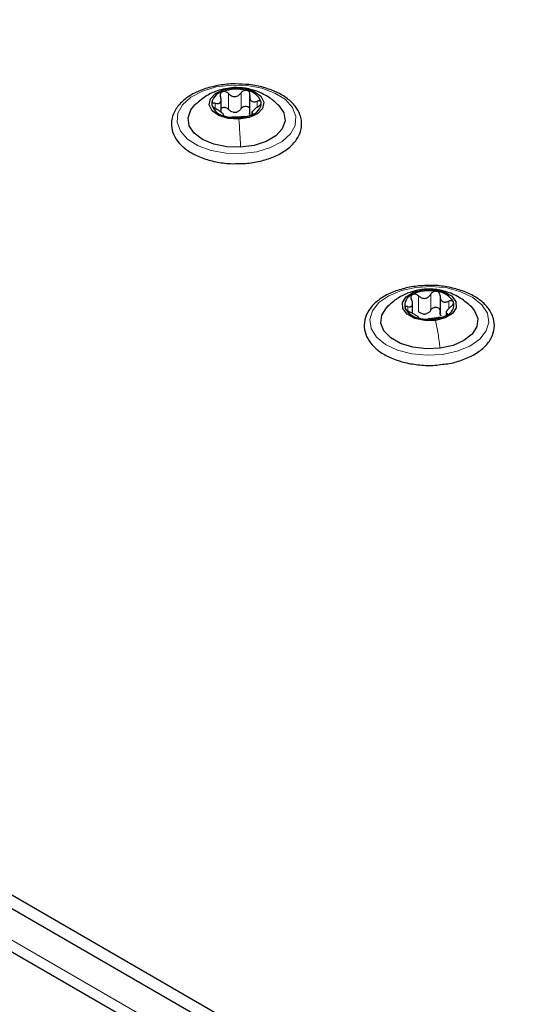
# Paper-space layout 'Blatt4' of a CAD drawing. Header units: millimetres. Extents: x 5 to 418, y 2 to 292.
# Tile 60 of 78: x 146 to 155, y 227 to 245. Entities that reach past the tile are written whole.
import ezdxf

# ---------------------------------------------------------------- set-up
doc = ezdxf.new("R2010")
doc.units = ezdxf.units.MM

psp = doc.layouts.new('Blatt4')

# ---------------------------------------------------------------- linework, layer by layer
at = {"color": 7, "linetype": 'Continuous', "lineweight": 25}
for p, q in [((118.503, 244.523), (164.041, 218.235)), ((118.503, 244.278), (164.041, 217.99)), ((118.871, 243.282), (154.622, 222.643)), ((149.747, 242.848), (149.747, 243.096)), ((150.264, 243.137), (150.264, 242.821)), ((150.277, 242.785), (150.264, 242.824)), ((150.305, 242.86), (150.305, 242.802)), ((153.714, 239.518), (153.714, 239.202)), ((153.216, 239.206), (153.216, 239.41)), ((153.822, 239.247), (153.822, 239.169))]:
    psp.add_line(p, q, dxfattribs=at)
at = {"color": 7, "linetype": 'Continuous', "lineweight": 18}
for p, q in [((163.192, 217.908), (119.352, 243.217)), ((149.88, 242.9), (149.88, 243.186)), ((149.975, 243.288), (149.984, 243.29)), ((150.108, 242.912), (150.108, 243.197)), ((149.639, 242.917), (149.639, 243.009)), ((150.398, 242.948), (150.398, 243.046)), ((150.316, 242.81), (150.316, 242.826)), ((153.384, 239.631), (153.408, 239.634)), ((153.324, 239.237), (153.324, 239.523)), ((153.547, 239.267), (153.547, 239.553)), ((153.871, 239.293), (153.871, 239.426)), ((153.128, 239.25), (153.128, 239.328)), ((153.843, 239.177), (153.843, 239.201))]:
    psp.add_line(p, q, dxfattribs=at)
at = {"color": 7, "linetype": 'Continuous', "lineweight": 18, "flags": 128}
for points in [[(150.118, 242.098), (149.836, 242.105), (149.567, 242.155), (149.33, 242.242), (149.14, 242.363), (149.01, 242.507), (148.95, 242.666), (148.963, 242.829), (149.048, 242.984), (149.2, 243.121), (149.408, 243.231), (149.659, 243.306), (149.934, 243.34), (150.216, 243.333), (150.485, 243.284), (150.722, 243.196), (150.912, 243.076), (151.042, 242.931), (151.102, 242.772), (151.089, 242.61), (151.004, 242.454), (150.852, 242.317), (150.643, 242.208), (150.393, 242.133), (150.118, 242.098)], [(153.761, 238.462), (153.48, 238.447), (153.202, 238.474), (152.946, 238.541), (152.728, 238.645), (152.565, 238.778), (152.466, 238.93), (152.44, 239.092), (152.487, 239.253), (152.604, 239.401), (152.783, 239.526), (153.013, 239.621), (153.277, 239.677), (153.558, 239.693), (153.836, 239.666), (154.092, 239.598), (154.31, 239.495), (154.473, 239.362), (154.572, 239.209), (154.598, 239.047), (154.552, 238.887), (154.434, 238.739), (154.255, 238.613), (154.025, 238.519), (153.761, 238.462)]]:
    psp.add_lwpolyline(points, dxfattribs=at)
at = {"color": 7, "linetype": 'Continuous', "lineweight": 25, "flags": 128}
for points in [[(150.068, 242.72), (149.876, 242.733), (149.707, 242.786), (149.586, 242.874), (149.533, 242.981), (149.554, 243.091), (149.647, 243.189), (149.798, 243.259), (149.984, 243.29)], [(149.984, 243.29), (150.176, 243.277), (150.345, 243.223), (150.466, 243.136), (150.519, 243.029), (150.498, 242.918), (150.404, 242.821), (150.254, 242.751), (150.068, 242.72)], [(150.101, 242.213), (149.851, 242.221), (149.615, 242.27), (149.412, 242.355), (149.259, 242.47), (149.169, 242.604), (149.147, 242.748), (149.197, 242.89), (149.27, 242.979)], [(150.789, 242.972), (150.792, 242.969), (150.883, 242.834), (150.905, 242.69), (150.855, 242.548), (150.738, 242.42), (150.563, 242.317), (150.345, 242.246), (150.101, 242.213)], [(153.63, 239.077), (153.437, 239.074), (153.256, 239.113), (153.116, 239.19), (153.037, 239.292), (153.031, 239.403), (153.1, 239.507), (153.232, 239.588), (153.408, 239.634)], [(153.408, 239.634), (153.601, 239.637), (153.782, 239.598), (153.922, 239.521), (154.002, 239.42), (154.007, 239.308), (153.939, 239.204), (153.806, 239.123), (153.63, 239.077)], [(153.716, 238.575), (153.466, 238.563), (153.221, 238.592), (153, 238.66), (152.821, 238.761), (152.698, 238.887), (152.642, 239.028), (152.657, 239.172), (152.742, 239.308), (152.788, 239.353)], [(154.276, 239.329), (154.34, 239.253), (154.396, 239.112), (154.381, 238.968), (154.296, 238.832), (154.148, 238.715), (153.95, 238.627), (153.716, 238.575)]]:
    psp.add_lwpolyline(points, dxfattribs=at)
at = {"color": 7, "linetype": 'Continuous', "lineweight": 25}
for centre, radius, start, end in [((149.823, 242.978), 0.246, 102.8763, 178.9442), ((150.027, 242.531), 0.734, 75.0072, 110.6298), ((150.174, 242.927), 0.317, 18.5104, 82.2191), ((150.228, 243.032), 0.246, 282.8763, 358.9442), ((149.878, 243.083), 0.317, 198.5104, 262.2191), ((149.985, 243.117), 0.269, 266.1606, 279.4764), ((150.025, 243.479), 0.734, 255.0072, 290.6298), ((153.52, 238.914), 0.703, 79.2077, 115.8986), ((153.279, 239.351), 0.206, 108.8232, 195.1756), ((153.622, 239.215), 0.39, 30.656, 85.7082), ((153.416, 239.496), 0.39, 210.656, 265.7082), ((153.759, 239.36), 0.206, 288.8232, 15.1756), ((153.519, 239.798), 0.703, 259.2077, 295.8986), ((153.412, 239.45), 0.257, 270.6978, 284.4084)]:
    psp.add_arc(centre, radius, start, end, dxfattribs=at)
for points, knots in [([(150.001, 243.36), (149.996, 243.36), (149.9, 243.365), (149.712, 243.339), (149.456, 243.281), (149.229, 243.183), (149.043, 243.055), (148.915, 242.904), (148.846, 242.736), (148.841, 242.564), (148.9, 242.397), (149.016, 242.247), (149.183, 242.119), (149.397, 242.015), (149.646, 241.946), (149.887, 241.912), (150.04, 241.917), (150.102, 241.92)], [0, 0, 0, 0, 0.004624, 0.078796, 0.15315, 0.227893, 0.303212, 0.378834, 0.445494, 0.51636, 0.585358, 0.654837, 0.726956, 0.80098, 0.875371, 0.949597, 1, 1, 1, 1]), ([(151.201, 242.705), (151.194, 242.738), (151.175, 242.827), (151.094, 242.963), (150.95, 243.102), (150.756, 243.217), (150.521, 243.302), (150.264, 243.354), (150.087, 243.358), (150.001, 243.36)], [0, 0, 0, 0, 0.086075, 0.232512, 0.382559, 0.537917, 0.695449, 0.852774, 1, 1, 1, 1]), ([(149.975, 243.296), (149.873, 243.281), (149.7, 243.257), (149.45, 243.136), (149.328, 243.029), (149.261, 242.97)], [0, 0, 0, 0, 0.390227, 0.666358, 1, 1, 1, 1]), ([(149.769, 243.218), (149.761, 243.214), (149.745, 243.205), (149.732, 243.182), (149.728, 243.156), (149.734, 243.138), (149.736, 243.128)], [0, 0, 0, 0, 0.249857, 0.499466, 0.749011, 1, 1, 1, 1]), ([(149.88, 243.186), (149.873, 243.193), (149.857, 243.208), (149.828, 243.221), (149.797, 243.226), (149.778, 243.221), (149.769, 243.218)], [0, 0, 0, 0, 0.249807, 0.500055, 0.750309, 1, 1, 1, 1]), ([(149.88, 243.186), (149.897, 243.171), (149.922, 243.149), (149.964, 243.134), (149.998, 243.13), (150.032, 243.137), (150.072, 243.156), (150.094, 243.181), (150.108, 243.197)], [0, 0, 0, 0, 0.249168, 0.374303, 0.498903, 0.623987, 0.749746, 1, 1, 1, 1]), ([(150.794, 242.968), (150.746, 243.012), (150.64, 243.11), (150.435, 243.218), (150.194, 243.291), (150.045, 243.294), (149.975, 243.296)], [0, 0, 0, 0, 0.212938, 0.476548, 0.751392, 1, 1, 1, 1]), ([(150.217, 243.24), (150.207, 243.242), (150.187, 243.245), (150.156, 243.237), (150.128, 243.221), (150.115, 243.205), (150.108, 243.197)], [0, 0, 0, 0, 0.250033, 0.4996315, 0.7492277, 1, 1, 1, 1]), ([(150.267, 243.155), (150.268, 243.164), (150.27, 243.182), (150.262, 243.208), (150.244, 243.229), (150.226, 243.237), (150.217, 243.24)], [0, 0, 0, 0, 0.2498147, 0.4999078, 0.7501201, 1, 1, 1, 1]), ([(149.639, 243.009), (149.63, 243.01), (149.613, 243.014), (149.592, 243.01), (149.578, 243), (149.578, 242.989), (149.578, 242.983)], [0, 0, 0, 0, 0.249852, 0.499902, 0.750115, 1, 1, 1, 1]), ([(149.639, 243.009), (149.658, 243.005), (149.686, 243), (149.716, 243.01), (149.734, 243.024), (149.744, 243.045), (149.75, 243.08), (149.742, 243.109), (149.736, 243.128)], [0, 0, 0, 0, 0.249201, 0.374338, 0.498932, 0.624008, 0.74976, 1, 1, 1, 1]), ([(150.267, 243.155), (150.265, 243.135), (150.262, 243.105), (150.275, 243.071), (150.291, 243.051), (150.313, 243.039), (150.348, 243.033), (150.378, 243.041), (150.398, 243.046)], [0, 0, 0, 0, 0.249199, 0.374336, 0.49893, 0.624007, 0.749759, 1, 1, 1, 1]), ([(150.474, 243.027), (150.472, 243.033), (150.468, 243.044), (150.45, 243.052), (150.426, 243.054), (150.407, 243.049), (150.398, 243.046)], [0, 0, 0, 0, 0.249991, 0.499611, 0.749127, 1, 1, 1, 1]), ([(150.413, 242.945), (150.422, 242.951), (150.439, 242.963), (150.46, 242.985), (150.474, 243.007), (150.474, 243.02), (150.474, 243.027)], [0, 0, 0, 0, 0.249852, 0.499902, 0.750115, 1, 1, 1, 1]), ([(149.578, 242.983), (149.58, 242.976), (149.584, 242.964), (149.602, 242.943), (149.626, 242.923), (149.645, 242.913), (149.654, 242.908)], [0, 0, 0, 0, 0.249991, 0.499611, 0.749127, 1, 1, 1, 1]), ([(149.785, 242.799), (149.787, 242.803), (149.79, 242.809), (149.777, 242.824), (149.761, 242.838), (149.739, 242.855), (149.704, 242.88), (149.674, 242.897), (149.654, 242.908)], [0, 0, 0, 0, 0.249199, 0.374336, 0.49893, 0.624007, 0.749759, 1, 1, 1, 1]), ([(149.747, 242.918), (149.754, 242.923), (149.767, 242.934), (149.797, 242.939), (149.828, 242.935), (149.857, 242.922), (149.872, 242.908), (149.88, 242.9)], [0, 0, 0, 0, 0.191814, 0.393214, 0.595676, 0.797429, 1, 1, 1, 1]), ([(149.967, 242.849), (149.95, 242.854), (149.917, 242.865), (149.892, 242.888), (149.88, 242.9)], [0, 0, 0, 0, 0.498459, 1, 1, 1, 1]), ([(150.108, 242.912), (150.098, 242.899), (150.077, 242.872), (150.045, 242.859), (150.029, 242.852)], [0, 0, 0, 0, 0.50155, 1, 1, 1, 1]), ([(150.108, 242.912), (150.115, 242.919), (150.128, 242.935), (150.156, 242.951), (150.187, 242.959), (150.218, 242.956), (150.244, 242.943), (150.259, 242.927), (150.263, 242.915), (150.264, 242.911)], [0, 0, 0, 0, 0.156006, 0.31083, 0.466397, 0.621844, 0.777415, 0.933804, 1, 1, 1, 1]), ([(150.283, 242.792), (150.291, 242.795), (150.307, 242.803), (150.32, 242.813), (150.324, 242.821), (150.318, 242.824), (150.316, 242.826)], [0, 0, 0, 0, 0.249857, 0.499466, 0.749011, 1, 1, 1, 1]), ([(150.413, 242.945), (150.394, 242.932), (150.366, 242.913), (150.336, 242.885), (150.318, 242.866), (150.308, 242.85), (150.302, 242.834), (150.31, 242.829), (150.316, 242.826)], [0, 0, 0, 0, 0.249201, 0.374338, 0.498932, 0.624008, 0.74976, 1, 1, 1, 1]), ([(149.785, 242.799), (149.784, 242.798), (149.782, 242.795), (149.79, 242.787), (149.808, 242.778), (149.826, 242.773), (149.835, 242.77)], [0, 0, 0, 0, 0.249815, 0.499908, 0.75012, 1, 1, 1, 1]), ([(149.835, 242.77), (149.845, 242.767), (149.865, 242.762), (149.896, 242.758), (149.924, 242.756), (149.937, 242.756), (149.944, 242.757)], [0, 0, 0, 0, 0.250033, 0.499632, 0.749228, 1, 1, 1, 1]), ([(150.172, 242.768), (150.155, 242.767), (150.13, 242.765), (150.088, 242.761), (150.054, 242.759), (150.02, 242.758), (149.979, 242.757), (149.958, 242.757), (149.944, 242.757)], [0, 0, 0, 0, 0.249168, 0.374303, 0.498903, 0.623987, 0.749746, 1, 1, 1, 1]), ([(150.102, 241.92), (150.131, 241.92), (150.251, 241.919), (150.457, 241.958), (150.702, 242.034), (150.912, 242.146), (151.076, 242.287), (151.18, 242.453), (151.212, 242.598), (151.203, 242.681), (151.201, 242.705)], [0, 0, 0, 0, 0.047497, 0.19605, 0.345125, 0.495173, 0.646389, 0.796934, 0.942287, 1, 1, 1, 1]), ([(150.172, 242.768), (150.179, 242.768), (150.195, 242.769), (150.224, 242.774), (150.255, 242.782), (150.274, 242.788), (150.283, 242.792)], [0, 0, 0, 0, 0.249807, 0.500055, 0.750309, 1, 1, 1, 1]), ([(153.563, 239.711), (153.474, 239.709), (153.294, 239.707), (153.033, 239.655), (152.795, 239.571), (152.594, 239.452), (152.442, 239.305), (152.351, 239.135), (152.329, 238.956), (152.374, 238.785), (152.477, 238.631), (152.632, 238.497), (152.836, 238.388), (153.078, 238.309), (153.344, 238.267), (153.576, 238.258), (153.71, 238.277), (153.756, 238.284)], [0, 0, 0, 0, 0.067918, 0.137794, 0.207963, 0.278628, 0.349809, 0.420255, 0.487872, 0.552952, 0.617938, 0.68518, 0.75454, 0.824541, 0.894408, 0.964162, 1, 1, 1, 1]), ([(153.383, 239.639), (153.337, 239.631), (153.238, 239.613), (153.078, 239.553), (152.908, 239.461), (152.81, 239.371), (152.758, 239.325)], [0, 0, 0, 0, 0.203688, 0.441796, 0.710131, 1, 1, 1, 1]), ([(154.281, 239.324), (154.219, 239.378), (154.09, 239.492), (153.85, 239.599), (153.599, 239.653), (153.451, 239.643), (153.383, 239.639)], [0, 0, 0, 0, 0.251426, 0.521522, 0.779255, 1, 1, 1, 1]), ([(153.651, 239.604), (153.641, 239.605), (153.62, 239.606), (153.589, 239.596), (153.564, 239.578), (153.553, 239.561), (153.547, 239.553)], [0, 0, 0, 0, 0.250033, 0.4996315, 0.7492277, 1, 1, 1, 1]), ([(154.665, 239.165), (154.65, 239.196), (154.61, 239.281), (154.498, 239.407), (154.32, 239.531), (154.097, 239.629), (153.843, 239.688), (153.659, 239.715), (153.565, 239.711), (153.563, 239.711)], [0, 0, 0, 0, 0.098948, 0.272059, 0.449878, 0.631564, 0.813598, 0.995222, 1, 1, 1, 1]), ([(153.128, 239.328), (153.146, 239.326), (153.172, 239.323), (153.197, 239.335), (153.21, 239.35), (153.217, 239.372), (153.216, 239.407), (153.204, 239.435), (153.196, 239.454)], [0, 0, 0, 0, 0.249201, 0.374338, 0.498932, 0.624008, 0.74976, 1, 1, 1, 1]), ([(153.213, 239.546), (153.206, 239.541), (153.192, 239.531), (153.183, 239.507), (153.184, 239.481), (153.192, 239.463), (153.196, 239.454)], [0, 0, 0, 0, 0.2498571, 0.4994664, 0.7490114, 1, 1, 1, 1]), ([(153.324, 239.523), (153.316, 239.529), (153.299, 239.542), (153.269, 239.553), (153.238, 239.556), (153.221, 239.549), (153.213, 239.546)], [0, 0, 0, 0, 0.249807, 0.500055, 0.750309, 1, 1, 1, 1]), ([(153.324, 239.523), (153.342, 239.509), (153.369, 239.489), (153.413, 239.478), (153.447, 239.477), (153.479, 239.486), (153.517, 239.508), (153.535, 239.535), (153.547, 239.553)], [0, 0, 0, 0, 0.2491679, 0.3743031, 0.4989033, 0.6239875, 0.7497462, 1, 1, 1, 1]), ([(153.715, 239.523), (153.714, 239.532), (153.714, 239.551), (153.701, 239.576), (153.68, 239.596), (153.661, 239.601), (153.651, 239.604)], [0, 0, 0, 0, 0.249815, 0.499908, 0.75012, 1, 1, 1, 1]), ([(153.715, 239.523), (153.715, 239.503), (153.716, 239.473), (153.735, 239.441), (153.755, 239.422), (153.781, 239.412), (153.82, 239.409), (153.85, 239.419), (153.871, 239.426)], [0, 0, 0, 0, 0.2491995, 0.3743362, 0.4989302, 0.6240074, 0.7497593, 1, 1, 1, 1]), ([(153.958, 239.414), (153.954, 239.419), (153.947, 239.43), (153.925, 239.437), (153.899, 239.436), (153.88, 239.429), (153.871, 239.426)], [0, 0, 0, 0, 0.249991, 0.499611, 0.749127, 1, 1, 1, 1]), ([(153.128, 239.328), (153.12, 239.329), (153.104, 239.331), (153.087, 239.325), (153.077, 239.314), (153.079, 239.303), (153.081, 239.297)], [0, 0, 0, 0, 0.249852, 0.499902, 0.750115, 1, 1, 1, 1]), ([(153.081, 239.297), (153.084, 239.291), (153.091, 239.279), (153.113, 239.26), (153.139, 239.242), (153.158, 239.234), (153.168, 239.229)], [0, 0, 0, 0, 0.249991, 0.499611, 0.749127, 1, 1, 1, 1]), ([(153.547, 239.267), (153.538, 239.253), (153.521, 239.225), (153.491, 239.209), (153.476, 239.201)], [0, 0, 0, 0, 0.50155, 1, 1, 1, 1]), ([(153.547, 239.267), (153.553, 239.275), (153.564, 239.292), (153.589, 239.31), (153.62, 239.32), (153.651, 239.32), (153.68, 239.309), (153.701, 239.29), (153.714, 239.265), (153.714, 239.247), (153.715, 239.237)], [0, 0, 0, 0, 0.125193, 0.249438, 0.374279, 0.499024, 0.623869, 0.749369, 0.87443, 1, 1, 1, 1]), ([(153.91, 239.328), (153.892, 239.313), (153.867, 239.292), (153.841, 239.261), (153.828, 239.241), (153.822, 239.224), (153.822, 239.208), (153.834, 239.204), (153.843, 239.201)], [0, 0, 0, 0, 0.249201, 0.374338, 0.498932, 0.624008, 0.74976, 1, 1, 1, 1]), ([(153.91, 239.328), (153.918, 239.334), (153.934, 239.348), (153.952, 239.371), (153.962, 239.394), (153.959, 239.407), (153.958, 239.414)], [0, 0, 0, 0, 0.249852, 0.499902, 0.750115, 1, 1, 1, 1]), ([(153.324, 239.132), (153.323, 239.136), (153.322, 239.142), (153.303, 239.155), (153.283, 239.168), (153.257, 239.184), (153.219, 239.206), (153.188, 239.22), (153.168, 239.229)], [0, 0, 0, 0, 0.249199, 0.374336, 0.49893, 0.624007, 0.749759, 1, 1, 1, 1]), ([(153.415, 239.193), (153.398, 239.197), (153.365, 239.205), (153.337, 239.226), (153.324, 239.237)], [0, 0, 0, 0, 0.498459, 1, 1, 1, 1]), ([(153.324, 239.132), (153.324, 239.131), (153.324, 239.127), (153.337, 239.121), (153.358, 239.113), (153.377, 239.109), (153.387, 239.107)], [0, 0, 0, 0, 0.249815, 0.499908, 0.75012, 1, 1, 1, 1]), ([(153.387, 239.107), (153.397, 239.106), (153.418, 239.102), (153.449, 239.101), (153.475, 239.101), (153.486, 239.102), (153.491, 239.103)], [0, 0, 0, 0, 0.250033, 0.499632, 0.749228, 1, 1, 1, 1]), ([(153.714, 239.132), (153.696, 239.13), (153.669, 239.126), (153.625, 239.119), (153.592, 239.114), (153.56, 239.11), (153.521, 239.106), (153.503, 239.104), (153.491, 239.103)], [0, 0, 0, 0, 0.249168, 0.374303, 0.498903, 0.623987, 0.749746, 1, 1, 1, 1]), ([(153.714, 239.132), (153.723, 239.133), (153.739, 239.136), (153.769, 239.143), (153.8, 239.153), (153.817, 239.161), (153.826, 239.165)], [0, 0, 0, 0, 0.249807, 0.500055, 0.750309, 1, 1, 1, 1]), ([(153.737, 239.155), (153.73, 239.167), (153.715, 239.191), (153.715, 239.222), (153.715, 239.237)], [0, 0, 0, 0, 0.498457, 1, 1, 1, 1]), ([(153.756, 238.284), (153.8, 238.288), (153.934, 238.302), (154.14, 238.365), (154.36, 238.467), (154.535, 238.602), (154.655, 238.763), (154.708, 238.94), (154.696, 239.077), (154.67, 239.148), (154.665, 239.165)], [0, 0, 0, 0, 0.07214, 0.220818, 0.37037, 0.5211, 0.671926, 0.818647, 0.958647, 1, 1, 1, 1]), ([(153.826, 239.165), (153.833, 239.17), (153.847, 239.178), (153.855, 239.189), (153.854, 239.198), (153.847, 239.2), (153.843, 239.201)], [0, 0, 0, 0, 0.2498571, 0.4994664, 0.7490114, 1, 1, 1, 1])]:
    psp.add_open_spline(points, degree=3, knots=knots, dxfattribs=at)
at = {"color": 7, "linetype": 'Continuous', "lineweight": 18}
for points in [[(150.101, 242.213), (150.096, 242.301), (150.087, 242.476), (150.074, 242.639), (150.068, 242.72)], [(153.716, 238.575), (153.704, 238.662), (153.68, 238.836), (153.647, 238.997), (153.63, 239.077)]]:
    psp.add_open_spline(points, degree=3, dxfattribs=at)

doc.saveas('drawing.dxf')
